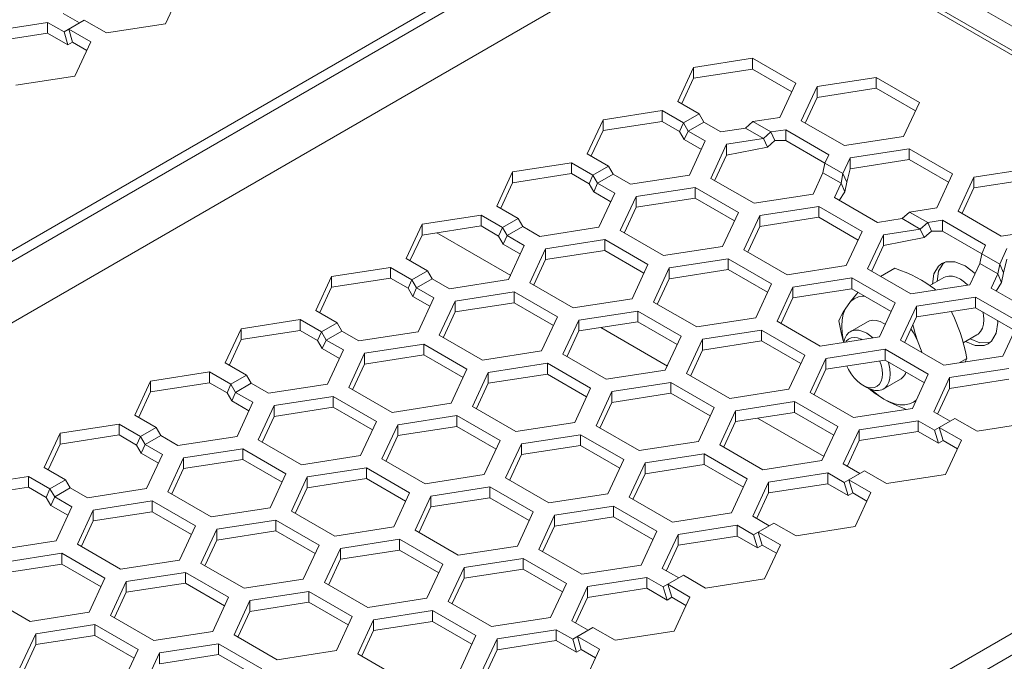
# Model space of a CAD drawing. Header units: inches. Extents: x -123 to 4816, y -2998 to 548.
# Tile 80 of 148: x 1308 to 1352, y -2554 to -2525. Entities that reach past the tile are written whole.
import ezdxf

# ---------------------------------------------------------------- set-up
doc = ezdxf.new("R2010")
doc.units = ezdxf.units.IN
doc.header["$MEASUREMENT"] = 0
doc.layers.get('0').update_dxf_attribs({"lineweight": 0})

msp = doc.modelspace()

# ---------------------------------------------------------------- linework, layer by layer
at = {"color": 3, "linetype": 'Continuous'}
for p, q in [((1387.854, -2545.15), (1264.817, -2474.116)), ((1271.19, -2555.851), (1337.446, -2517.599)), ((1271.402, -2556.219), (1337.658, -2517.966)), ((1273.807, -2557.607), (1340.274, -2519.232)), ((1375.338, -2539.23), (1341.018, -2519.416)), ((1341.318, -2519.386), (1375.638, -2539.2)), ((1314.998, -2523.173), (1314.281, -2524.718)), ((1309.644, -2524.246), (1310.39, -2524.677)), ((1308.937, -2524.654), (1306.26, -2525.068)), ((1308.937, -2524.654), (1308.937, -2525.144)), ((1308.937, -2524.654), (1309.683, -2525.085)), ((1310.602, -2524.554), (1309.683, -2525.085)), ((1311.604, -2525.132), (1310.602, -2524.554)), ((1314.281, -2524.718), (1311.604, -2525.132)), ((1308.937, -2525.144), (1306.26, -2525.558)), ((1308.937, -2525.144), (1309.859, -2525.676)), ((1309.683, -2525.085), (1309.859, -2525.676)), ((1309.895, -2524.962), (1310.071, -2525.554)), ((1309.895, -2524.962), (1310.897, -2525.541)), ((1310.071, -2525.554), (1309.859, -2525.676)), ((1310.071, -2525.554), (1310.718, -2525.927)), ((1310.897, -2525.541), (1310.18, -2527.086)), ((1338.211, -2526.695), (1340.888, -2526.281)), ((1340.888, -2526.281), (1342.848, -2527.412)), ((1340.888, -2526.281), (1340.888, -2526.771)), ((1337.494, -2528.241), (1338.211, -2526.695)), ((1338.211, -2526.695), (1338.211, -2527.185)), ((1338.211, -2527.185), (1340.888, -2526.771)), ((1340.888, -2526.771), (1342.668, -2527.799)), ((1310.18, -2527.086), (1307.503, -2527.5)), ((1337.681, -2528.327), (1338.211, -2527.185)), ((1342.848, -2527.412), (1342.13, -2528.958)), ((1343.814, -2527.562), (1346.49, -2527.148)), ((1346.49, -2527.148), (1348.45, -2528.279)), ((1346.49, -2527.148), (1346.49, -2527.638)), ((1343.096, -2529.107), (1343.814, -2527.562)), ((1343.814, -2527.562), (1343.814, -2528.052)), ((1343.814, -2528.052), (1346.49, -2527.638)), ((1346.49, -2527.638), (1348.271, -2528.665)), ((1338.462, -2528.8), (1337.494, -2528.241)), ((1343.283, -2529.194), (1343.814, -2528.052)), ((1348.45, -2528.279), (1347.733, -2529.825)), ((1334.11, -2529.063), (1336.787, -2528.649)), ((1336.787, -2528.649), (1337.755, -2529.208)), ((1336.787, -2528.649), (1336.787, -2529.139)), ((1333.393, -2530.608), (1334.11, -2529.063)), ((1334.11, -2529.063), (1334.11, -2529.553)), ((1334.11, -2529.553), (1336.787, -2529.139)), ((1336.787, -2529.139), (1337.579, -2529.596)), ((1337.755, -2529.208), (1337.579, -2529.596)), ((1338.462, -2528.8), (1337.755, -2529.208)), ((1337.967, -2529.575), (1337.755, -2529.208)), ((1337.967, -2529.575), (1338.674, -2529.167)), ((1338.674, -2529.167), (1338.462, -2528.8)), ((1339.454, -2529.617), (1338.674, -2529.167)), ((1340.569, -2529.444), (1340.904, -2529.148)), ((1342.13, -2528.958), (1340.904, -2529.148)), ((1341.72, -2529.619), (1340.904, -2529.148)), ((1345.056, -2530.239), (1343.096, -2529.107)), ((1333.58, -2530.695), (1334.11, -2529.553)), ((1337.792, -2529.964), (1337.579, -2529.596)), ((1337.967, -2529.575), (1337.792, -2529.964)), ((1338.747, -2530.025), (1337.967, -2529.575)), ((1339.454, -2529.617), (1340.569, -2529.444)), ((1340.569, -2529.444), (1341.385, -2529.916)), ((1341.385, -2529.916), (1341.72, -2529.619)), ((1341.72, -2529.619), (1342.389, -2529.516)), ((1341.72, -2529.619), (1341.896, -2530.008)), ((1342.389, -2529.516), (1344.349, -2530.647)), ((1342.389, -2529.516), (1342.389, -2530.005)), ((1338.567, -2530.412), (1337.792, -2529.964)), ((1338.029, -2531.571), (1338.747, -2530.025)), ((1339.712, -2530.175), (1341.385, -2529.916)), ((1341.385, -2529.916), (1341.561, -2530.304)), ((1341.561, -2530.304), (1341.896, -2530.008)), ((1341.896, -2530.008), (1342.389, -2530.005)), ((1342.389, -2530.005), (1344.17, -2531.033)), ((1347.733, -2529.825), (1345.056, -2530.239)), ((1339.712, -2530.175), (1338.995, -2531.72)), ((1339.712, -2530.175), (1339.712, -2530.665)), ((1339.712, -2530.665), (1341.561, -2530.304)), ((1345.315, -2530.796), (1347.992, -2530.382)), ((1347.992, -2530.382), (1349.951, -2531.514)), ((1347.992, -2530.382), (1347.992, -2530.872)), ((1330.009, -2531.431), (1332.686, -2531.017)), ((1332.686, -2531.017), (1333.654, -2531.576)), ((1332.686, -2531.017), (1332.686, -2531.507)), ((1334.361, -2531.168), (1333.393, -2530.608)), ((1339.712, -2530.665), (1339.182, -2531.807)), ((1344.349, -2530.647), (1344.17, -2531.033)), ((1344.986, -2531.505), (1345.315, -2530.796)), ((1345.315, -2530.796), (1345.315, -2531.286)), ((1345.315, -2531.286), (1347.992, -2530.872)), ((1347.992, -2530.872), (1349.772, -2531.9)), ((1329.292, -2532.976), (1330.009, -2531.431)), ((1330.009, -2531.431), (1330.009, -2531.921)), ((1334.361, -2531.168), (1333.654, -2531.576)), ((1334.573, -2531.535), (1334.361, -2531.168)), ((1343.632, -2532.437), (1344.08, -2531.471)), ((1344.08, -2531.471), (1344.17, -2531.033)), ((1344.08, -2531.471), (1344.896, -2531.943)), ((1344.986, -2531.505), (1344.17, -2531.033)), ((1345.162, -2531.893), (1345.315, -2531.286)), ((1350.917, -2531.663), (1353.594, -2531.249)), ((1329.479, -2533.063), (1330.009, -2531.921)), ((1330.009, -2531.921), (1332.686, -2531.507)), ((1332.686, -2531.507), (1333.478, -2531.964)), ((1333.654, -2531.576), (1333.478, -2531.964)), ((1333.866, -2531.943), (1333.654, -2531.576)), ((1333.866, -2531.943), (1334.573, -2531.535)), ((1335.352, -2531.985), (1334.573, -2531.535)), ((1335.352, -2531.985), (1338.029, -2531.571)), ((1338.995, -2531.72), (1340.955, -2532.851)), ((1344.896, -2531.943), (1344.986, -2531.505)), ((1344.986, -2531.505), (1345.162, -2531.893)), ((1345.072, -2532.331), (1345.162, -2531.893)), ((1349.951, -2531.514), (1349.234, -2533.059)), ((1350.2, -2533.208), (1350.917, -2531.663)), ((1350.917, -2531.663), (1350.917, -2532.153)), ((1350.917, -2532.153), (1353.594, -2531.739)), ((1333.69, -2532.332), (1333.478, -2531.964)), ((1333.866, -2531.943), (1333.69, -2532.332)), ((1334.466, -2532.779), (1333.69, -2532.332)), ((1334.645, -2532.393), (1333.866, -2531.943)), ((1338.288, -2532.128), (1335.611, -2532.542)), ((1338.288, -2532.128), (1340.248, -2533.26)), ((1338.288, -2532.128), (1338.288, -2532.618)), ((1344.598, -2532.587), (1344.896, -2531.943)), ((1344.82, -2532.728), (1345.072, -2532.331)), ((1344.896, -2531.943), (1345.072, -2532.331)), ((1350.387, -2533.295), (1350.917, -2532.153)), ((1333.928, -2533.938), (1334.645, -2532.393)), ((1335.611, -2532.542), (1334.894, -2534.088)), ((1335.611, -2532.542), (1335.611, -2533.032)), ((1338.288, -2532.618), (1335.611, -2533.032)), ((1338.288, -2532.618), (1340.068, -2533.646)), ((1340.955, -2532.851), (1343.632, -2532.437)), ((1346.557, -2533.718), (1344.598, -2532.587)), ((1330.26, -2533.535), (1329.292, -2532.976)), ((1335.611, -2533.032), (1335.081, -2534.175)), ((1339.53, -2534.805), (1340.248, -2533.26)), ((1343.89, -2532.995), (1341.214, -2533.409)), ((1345.85, -2534.126), (1343.89, -2532.995)), ((1343.89, -2532.995), (1343.89, -2533.485)), ((1347.673, -2533.546), (1348.007, -2533.249)), ((1349.234, -2533.059), (1348.007, -2533.249)), ((1348.824, -2533.72), (1348.007, -2533.249)), ((1352.16, -2534.34), (1350.2, -2533.208)), ((1325.908, -2533.799), (1328.585, -2533.385)), ((1328.585, -2533.385), (1329.553, -2533.944)), ((1328.585, -2533.385), (1328.585, -2533.874)), ((1330.26, -2533.535), (1329.553, -2533.944)), ((1330.472, -2533.903), (1330.26, -2533.535)), ((1341.214, -2533.409), (1340.496, -2534.955)), ((1341.214, -2533.409), (1341.214, -2533.899)), ((1343.89, -2533.485), (1341.214, -2533.899)), ((1345.671, -2534.513), (1343.89, -2533.485)), ((1346.557, -2533.718), (1347.673, -2533.546)), ((1347.673, -2533.546), (1348.489, -2534.017)), ((1348.824, -2533.72), (1349.493, -2533.617)), ((1349.493, -2533.617), (1351.452, -2534.748)), ((1349.493, -2533.617), (1349.493, -2534.107)), ((1325.19, -2535.344), (1325.908, -2533.799)), ((1325.908, -2533.799), (1325.908, -2534.289)), ((1325.908, -2534.289), (1328.585, -2533.874)), ((1328.585, -2533.874), (1329.377, -2534.332)), ((1329.553, -2533.944), (1329.377, -2534.332)), ((1329.765, -2534.311), (1329.553, -2533.944)), ((1329.765, -2534.311), (1330.472, -2533.903)), ((1331.251, -2534.353), (1330.472, -2533.903)), ((1331.251, -2534.353), (1333.928, -2533.938)), ((1334.894, -2534.088), (1336.854, -2535.219)), ((1341.214, -2533.899), (1340.683, -2535.041)), ((1345.133, -2535.672), (1345.85, -2534.126)), ((1346.816, -2534.276), (1348.489, -2534.017)), ((1348.489, -2534.017), (1348.824, -2533.72)), ((1348.489, -2534.017), (1348.665, -2534.405)), ((1348.665, -2534.405), (1348.999, -2534.109)), ((1348.824, -2533.72), (1348.999, -2534.109)), ((1348.999, -2534.109), (1349.493, -2534.107)), ((1349.493, -2534.107), (1351.273, -2535.134)), ((1354.836, -2533.926), (1352.16, -2534.34)), ((1325.377, -2535.431), (1325.908, -2534.289)), ((1329.933, -2536.123), (1326.576, -2534.185)), ((1329.589, -2534.699), (1329.377, -2534.332)), ((1329.765, -2534.311), (1329.589, -2534.699)), ((1330.544, -2534.761), (1329.765, -2534.311)), ((1334.187, -2534.496), (1331.51, -2534.91)), ((1334.187, -2534.496), (1336.146, -2535.627)), ((1334.187, -2534.496), (1334.187, -2534.986)), ((1346.816, -2534.276), (1346.099, -2535.821)), ((1346.816, -2534.276), (1346.816, -2534.766)), ((1346.816, -2534.766), (1348.665, -2534.405)), ((1330.365, -2535.147), (1329.589, -2534.699)), ((1329.827, -2536.306), (1330.544, -2534.761)), ((1331.51, -2534.91), (1330.793, -2536.456)), ((1331.51, -2534.91), (1331.51, -2535.4)), ((1334.187, -2534.986), (1331.51, -2535.4)), ((1334.187, -2534.986), (1335.967, -2536.014)), ((1336.854, -2535.219), (1339.53, -2534.805)), ((1342.456, -2536.086), (1340.496, -2534.955)), ((1346.816, -2534.766), (1346.286, -2535.908)), ((1351.452, -2534.748), (1351.273, -2535.134)), ((1352.09, -2535.606), (1352.418, -2534.897)), ((1326.159, -2535.903), (1325.19, -2535.344)), ((1331.51, -2535.4), (1330.98, -2536.543)), ((1337.112, -2535.777), (1339.789, -2535.363)), ((1341.749, -2536.494), (1339.789, -2535.363)), ((1339.789, -2535.363), (1339.789, -2535.853)), ((1351.183, -2535.573), (1351.273, -2535.134)), ((1352.09, -2535.606), (1351.273, -2535.134)), ((1352.265, -2535.994), (1352.418, -2535.387)), ((1321.806, -2536.166), (1324.483, -2535.752)), ((1324.483, -2535.752), (1325.452, -2536.311)), ((1324.483, -2535.752), (1324.483, -2536.242)), ((1326.159, -2535.903), (1325.452, -2536.311)), ((1326.371, -2536.271), (1326.159, -2535.903)), ((1335.429, -2537.173), (1336.146, -2535.627)), ((1337.112, -2535.777), (1336.395, -2537.322)), ((1337.112, -2535.777), (1337.112, -2536.267)), ((1337.112, -2536.267), (1339.789, -2535.853)), ((1341.57, -2536.881), (1339.789, -2535.853)), ((1342.456, -2536.086), (1345.133, -2535.672)), ((1346.099, -2535.821), (1348.058, -2536.953)), ((1346.684, -2536.159), (1347.33, -2535.786)), ((1349.317, -2535.692), (1349.106, -2536.048)), ((1349.318, -2535.926), (1349.249, -2536.395)), ((1349.469, -2535.575), (1349.317, -2535.692)), ((1349.646, -2535.502), (1349.469, -2535.575)), ((1350.735, -2536.538), (1351.183, -2535.573)), ((1351.183, -2535.573), (1352, -2536.044)), ((1352, -2536.044), (1352.09, -2535.606)), ((1352.09, -2535.606), (1352.265, -2535.994)), ((1321.089, -2537.712), (1321.806, -2536.166)), ((1321.806, -2536.166), (1321.806, -2536.656)), ((1321.806, -2536.656), (1324.483, -2536.242)), ((1324.483, -2536.242), (1325.276, -2536.7)), ((1325.452, -2536.311), (1325.276, -2536.7)), ((1325.664, -2536.679), (1325.452, -2536.311)), ((1325.664, -2536.679), (1326.371, -2536.271)), ((1327.15, -2536.72), (1326.371, -2536.271)), ((1327.15, -2536.72), (1329.827, -2536.306)), ((1337.112, -2536.267), (1336.582, -2537.409)), ((1345.392, -2536.229), (1342.715, -2536.644)), ((1345.392, -2536.229), (1347.351, -2537.361)), ((1345.392, -2536.229), (1345.392, -2536.719)), ((1348.927, -2536.58), (1349.556, -2536.217)), ((1349.106, -2536.048), (1349.036, -2536.517)), ((1351.701, -2536.688), (1352, -2536.044)), ((1352, -2536.044), (1352.176, -2536.432)), ((1352.176, -2536.432), (1352.265, -2535.994)), ((1321.276, -2537.799), (1321.806, -2536.656)), ((1325.488, -2537.067), (1325.276, -2536.7)), ((1325.664, -2536.679), (1325.488, -2537.067)), ((1326.443, -2537.129), (1325.664, -2536.679)), ((1330.793, -2536.456), (1332.752, -2537.587)), ((1341.032, -2538.04), (1341.749, -2536.494)), ((1341.998, -2538.189), (1342.715, -2536.644)), ((1342.715, -2536.644), (1342.715, -2537.133)), ((1345.392, -2536.719), (1342.715, -2537.133)), ((1345.392, -2536.719), (1347.172, -2537.747)), ((1348.058, -2536.953), (1350.735, -2536.538)), ((1353.661, -2537.819), (1351.701, -2536.688)), ((1351.923, -2536.829), (1352.176, -2536.432)), ((1326.264, -2537.515), (1325.488, -2537.067)), ((1325.726, -2538.674), (1326.443, -2537.129)), ((1327.409, -2537.278), (1330.086, -2536.864)), ((1330.086, -2536.864), (1332.045, -2537.995)), ((1330.086, -2536.864), (1330.086, -2537.354)), ((1332.752, -2537.587), (1335.429, -2537.173)), ((1342.185, -2538.276), (1342.715, -2537.133)), ((1350.994, -2537.096), (1348.317, -2537.51)), ((1352.954, -2538.227), (1350.994, -2537.096)), ((1350.994, -2537.096), (1350.994, -2537.586)), ((1322.058, -2538.271), (1321.089, -2537.712)), ((1327.409, -2537.278), (1326.692, -2538.824)), ((1327.409, -2537.278), (1327.409, -2537.768)), ((1327.409, -2537.768), (1330.086, -2537.354)), ((1330.086, -2537.354), (1331.866, -2538.382)), ((1338.355, -2538.454), (1336.395, -2537.322)), ((1345.081, -2537.648), (1345.334, -2537.293)), ((1346.634, -2538.906), (1347.351, -2537.361)), ((1348.317, -2537.51), (1347.6, -2539.056)), ((1348.317, -2537.51), (1348.317, -2538)), ((1350.994, -2537.586), (1348.317, -2538)), ((1352.774, -2538.614), (1350.994, -2537.586)), ((1317.705, -2538.534), (1320.382, -2538.12)), ((1320.382, -2538.12), (1321.35, -2538.679)), ((1320.382, -2538.12), (1320.382, -2538.61)), ((1327.409, -2537.768), (1326.879, -2538.91)), ((1331.328, -2539.541), (1332.045, -2537.995)), ((1333.011, -2538.145), (1332.294, -2539.69)), ((1335.688, -2537.731), (1333.011, -2538.145)), ((1333.011, -2538.145), (1333.011, -2538.635)), ((1337.648, -2538.862), (1335.688, -2537.731)), ((1335.688, -2537.731), (1335.688, -2538.221)), ((1338.355, -2538.454), (1341.032, -2538.04)), ((1348.317, -2538), (1347.787, -2539.143)), ((1350.046, -2538.054), (1350.299, -2538.701)), ((1352.003, -2538.251), (1351.992, -2538.162)), ((1316.988, -2540.08), (1317.705, -2538.534)), ((1317.705, -2538.534), (1317.705, -2539.024)), ((1317.705, -2539.024), (1320.382, -2538.61)), ((1320.382, -2538.61), (1321.175, -2539.068)), ((1322.058, -2538.271), (1321.35, -2538.679)), ((1322.27, -2538.638), (1322.058, -2538.271)), ((1335.688, -2538.221), (1333.011, -2538.635)), ((1337.036, -2540.224), (1334.014, -2538.479)), ((1337.468, -2539.248), (1335.688, -2538.221)), ((1341.29, -2538.597), (1338.614, -2539.011)), ((1341.29, -2538.597), (1343.25, -2539.729)), ((1341.29, -2538.597), (1341.29, -2539.087)), ((1341.998, -2538.189), (1343.957, -2539.32)), ((1345.314, -2538.666), (1346.091, -2538.217)), ((1346.901, -2538.331), (1346.842, -2538.292)), ((1352.236, -2539.773), (1352.954, -2538.227)), ((1317.175, -2540.167), (1317.705, -2539.024)), ((1321.35, -2538.679), (1321.175, -2539.068)), ((1321.563, -2539.047), (1321.35, -2538.679)), ((1321.563, -2539.047), (1321.387, -2539.435)), ((1321.563, -2539.047), (1322.27, -2538.638)), ((1322.342, -2539.496), (1321.563, -2539.047)), ((1323.049, -2539.088), (1322.27, -2538.638)), ((1323.049, -2539.088), (1325.726, -2538.674)), ((1326.692, -2538.824), (1328.651, -2539.955)), ((1333.011, -2538.635), (1332.481, -2539.777)), ((1336.93, -2540.407), (1337.648, -2538.862)), ((1338.614, -2539.011), (1337.896, -2540.557)), ((1338.614, -2539.011), (1338.614, -2539.501)), ((1343.957, -2539.32), (1346.634, -2538.906)), ((1349.56, -2540.187), (1347.6, -2539.056)), ((1348.349, -2539.034), (1348.579, -2539.621)), ((1350.439, -2539.172), (1351.056, -2538.815)), ((1350.749, -2538.993), (1351.189, -2539.167)), ((1321.387, -2539.435), (1321.175, -2539.068)), ((1322.162, -2539.883), (1321.387, -2539.435)), ((1321.624, -2541.042), (1322.342, -2539.496)), ((1325.984, -2539.232), (1323.308, -2539.646)), ((1325.984, -2539.232), (1327.944, -2540.363)), ((1325.984, -2539.232), (1325.984, -2539.722)), ((1338.614, -2539.501), (1338.083, -2540.644)), ((1341.29, -2539.087), (1338.614, -2539.501)), ((1341.29, -2539.087), (1343.071, -2540.115)), ((1344.216, -2539.878), (1346.893, -2539.464)), ((1344.676, -2556.933), (1375.338, -2539.23)), ((1348.852, -2540.595), (1346.893, -2539.464)), ((1346.893, -2539.464), (1346.893, -2539.954)), ((1350.536, -2539.115), (1350.977, -2539.289)), ((1350.977, -2539.289), (1351.391, -2539.285)), ((1351.189, -2539.167), (1351.603, -2539.162)), ((1351.391, -2539.285), (1351.568, -2539.212)), ((1351.568, -2539.212), (1351.72, -2539.095)), ((1323.308, -2539.646), (1322.59, -2541.191)), ((1323.308, -2539.646), (1323.308, -2540.136)), ((1325.984, -2539.722), (1323.308, -2540.136)), ((1325.984, -2539.722), (1327.765, -2540.749)), ((1328.651, -2539.955), (1331.328, -2539.541)), ((1334.254, -2540.822), (1332.294, -2539.69)), ((1342.533, -2541.274), (1343.25, -2539.729)), ((1344.216, -2539.878), (1343.499, -2541.424)), ((1344.216, -2539.878), (1344.216, -2540.368)), ((1344.216, -2540.368), (1346.893, -2539.954)), ((1348.673, -2540.982), (1346.893, -2539.954)), ((1349.56, -2540.187), (1352.236, -2539.773)), ((1350.248, -2540.081), (1350.599, -2539.878)), ((1317.956, -2540.639), (1316.988, -2540.08)), ((1323.308, -2540.136), (1322.777, -2541.278)), ((1327.227, -2541.909), (1327.944, -2540.363)), ((1331.587, -2540.098), (1328.91, -2540.513)), ((1333.546, -2541.23), (1331.587, -2540.098)), ((1331.587, -2540.098), (1331.587, -2540.588)), ((1344.216, -2540.368), (1343.686, -2541.51)), ((1345.1, -2557.668), (1375.338, -2540.21)), ((1347.06, -2540.122), (1347.032, -2540.034)), ((1352.495, -2540.331), (1349.818, -2540.745)), ((1313.604, -2540.902), (1316.281, -2540.488)), ((1316.281, -2540.488), (1317.249, -2541.047)), ((1316.281, -2540.488), (1316.281, -2540.978)), ((1317.956, -2540.639), (1317.249, -2541.047)), ((1318.168, -2541.006), (1317.956, -2540.639)), ((1328.91, -2540.513), (1328.193, -2542.058)), ((1328.91, -2540.513), (1328.91, -2541.002)), ((1331.587, -2540.588), (1328.91, -2541.002)), ((1333.367, -2541.616), (1331.587, -2540.588)), ((1334.254, -2540.822), (1336.93, -2540.407)), ((1337.896, -2540.557), (1339.856, -2541.688)), ((1346.814, -2541.264), (1347.592, -2540.815)), ((1348.135, -2542.141), (1348.852, -2540.595)), ((1349.101, -2542.29), (1349.818, -2540.745)), ((1349.818, -2540.745), (1349.818, -2541.235)), ((1352.495, -2540.821), (1349.818, -2541.235)), ((1312.887, -2542.448), (1313.604, -2540.902)), ((1313.604, -2540.902), (1313.604, -2541.392)), ((1313.604, -2541.392), (1316.281, -2540.978)), ((1316.281, -2540.978), (1317.073, -2541.435)), ((1317.249, -2541.047), (1317.073, -2541.435)), ((1317.461, -2541.414), (1317.249, -2541.047)), ((1317.461, -2541.414), (1318.168, -2541.006)), ((1318.948, -2541.456), (1318.168, -2541.006)), ((1318.948, -2541.456), (1321.624, -2541.042)), ((1322.59, -2541.191), (1324.55, -2542.323)), ((1328.91, -2541.002), (1328.38, -2542.145)), ((1332.829, -2542.775), (1333.546, -2541.23)), ((1334.512, -2541.379), (1337.189, -2540.965)), ((1337.189, -2540.965), (1339.149, -2542.096)), ((1337.189, -2540.965), (1337.189, -2541.455)), ((1339.856, -2541.688), (1342.533, -2541.274)), ((1345.887, -2541.088), (1345.968, -2541.131)), ((1345.887, -2541.088), (1346.064, -2541.19)), ((1349.288, -2542.377), (1349.818, -2541.235)), ((1313.074, -2542.534), (1313.604, -2541.392)), ((1317.286, -2541.803), (1317.073, -2541.435)), ((1317.461, -2541.414), (1317.286, -2541.803)), ((1318.241, -2541.864), (1317.461, -2541.414)), ((1321.883, -2541.6), (1319.206, -2542.014)), ((1321.883, -2541.6), (1323.843, -2542.731)), ((1321.883, -2541.6), (1321.883, -2542.089)), ((1334.512, -2541.379), (1333.795, -2542.925)), ((1334.512, -2541.379), (1334.512, -2541.869)), ((1334.512, -2541.869), (1337.189, -2541.455)), ((1337.189, -2541.455), (1338.97, -2542.483)), ((1345.458, -2542.555), (1343.499, -2541.424)), ((1318.061, -2542.251), (1317.286, -2541.803)), ((1317.523, -2543.41), (1318.241, -2541.864)), ((1319.206, -2542.014), (1318.489, -2543.559)), ((1319.206, -2542.014), (1319.206, -2542.504)), ((1321.883, -2542.089), (1319.206, -2542.504)), ((1321.883, -2542.089), (1323.664, -2543.117)), ((1324.55, -2542.323), (1327.227, -2541.909)), ((1330.152, -2543.189), (1328.193, -2542.058)), ((1334.512, -2541.869), (1333.982, -2543.011)), ((1338.432, -2543.642), (1339.149, -2542.096)), ((1342.792, -2541.832), (1340.115, -2542.246)), ((1344.751, -2542.963), (1342.792, -2541.832)), ((1342.792, -2541.832), (1342.792, -2542.322)), ((1345.458, -2542.555), (1348.135, -2542.141)), ((1313.855, -2543.007), (1312.887, -2542.448)), ((1319.206, -2542.504), (1318.676, -2543.646)), ((1324.809, -2542.88), (1327.486, -2542.466)), ((1329.445, -2543.598), (1327.486, -2542.466)), ((1327.486, -2542.466), (1327.486, -2542.956)), ((1339.398, -2543.791), (1340.115, -2542.246)), ((1340.115, -2542.246), (1340.115, -2542.736)), ((1342.792, -2542.322), (1340.115, -2542.736)), ((1344.14, -2544.325), (1341.118, -2542.581)), ((1344.572, -2543.349), (1342.792, -2542.322)), ((1349.101, -2542.29), (1349.847, -2542.721)), ((1350.059, -2542.598), (1349.352, -2543.006)), ((1351.061, -2543.177), (1350.059, -2542.598)), ((1309.503, -2543.27), (1312.18, -2542.856)), ((1312.18, -2542.856), (1313.148, -2543.415)), ((1312.18, -2542.856), (1312.18, -2543.346)), ((1313.855, -2543.007), (1313.148, -2543.415)), ((1314.067, -2543.374), (1313.855, -2543.007)), ((1323.126, -2544.276), (1323.843, -2542.731)), ((1324.809, -2542.88), (1324.092, -2544.426)), ((1324.809, -2542.88), (1324.809, -2543.37)), ((1324.809, -2543.37), (1327.486, -2542.956)), ((1329.266, -2543.984), (1327.486, -2542.956)), ((1330.152, -2543.189), (1332.829, -2542.775)), ((1333.795, -2542.925), (1335.755, -2544.056)), ((1339.585, -2543.878), (1340.115, -2542.736)), ((1344.034, -2544.509), (1344.751, -2542.963)), ((1348.394, -2542.698), (1345.717, -2543.113)), ((1348.394, -2542.698), (1349.14, -2543.129)), ((1348.394, -2542.698), (1348.394, -2543.188)), ((1349.352, -2543.006), (1349.14, -2543.129)), ((1349.352, -2543.006), (1350.354, -2543.585)), ((1349.352, -2543.006), (1349.528, -2543.598)), ((1353.738, -2542.762), (1351.061, -2543.177)), ((1308.786, -2544.815), (1309.503, -2543.27)), ((1309.503, -2543.27), (1309.503, -2543.76)), ((1309.503, -2543.76), (1312.18, -2543.346)), ((1312.18, -2543.346), (1312.972, -2543.803)), ((1313.148, -2543.415), (1312.972, -2543.803)), ((1313.36, -2543.782), (1313.148, -2543.415)), ((1313.36, -2543.782), (1314.067, -2543.374)), ((1314.846, -2543.824), (1314.067, -2543.374)), ((1314.846, -2543.824), (1317.523, -2543.41)), ((1324.809, -2543.37), (1324.279, -2544.513)), ((1333.088, -2543.333), (1330.411, -2543.747)), ((1333.088, -2543.333), (1335.048, -2544.464)), ((1333.088, -2543.333), (1333.088, -2543.823)), ((1345.717, -2543.113), (1345, -2544.658)), ((1345.717, -2543.113), (1345.717, -2543.602)), ((1348.394, -2543.188), (1345.717, -2543.602)), ((1348.394, -2543.188), (1349.315, -2543.72)), ((1349.14, -2543.129), (1349.315, -2543.72)), ((1308.973, -2544.902), (1309.503, -2543.76)), ((1313.184, -2544.171), (1312.972, -2543.803)), ((1313.36, -2543.782), (1313.184, -2544.171)), ((1314.139, -2544.232), (1313.36, -2543.782)), ((1315.105, -2544.382), (1317.782, -2543.967)), ((1317.782, -2543.967), (1319.742, -2545.099)), ((1317.782, -2543.967), (1317.782, -2544.457)), ((1318.489, -2543.559), (1320.449, -2544.691)), ((1328.728, -2545.143), (1329.445, -2543.598)), ((1330.411, -2543.747), (1329.694, -2545.292)), ((1330.411, -2543.747), (1330.411, -2544.237)), ((1333.088, -2543.823), (1330.411, -2544.237)), ((1333.088, -2543.823), (1334.868, -2544.851)), ((1335.755, -2544.056), (1338.432, -2543.642)), ((1341.357, -2544.923), (1339.398, -2543.791)), ((1345.717, -2543.602), (1345.187, -2544.745)), ((1349.528, -2543.598), (1349.315, -2543.72)), ((1349.528, -2543.598), (1350.174, -2543.971)), ((1350.354, -2543.585), (1349.636, -2545.13)), ((1313.96, -2544.618), (1313.184, -2544.171)), ((1313.422, -2545.778), (1314.139, -2544.232)), ((1315.105, -2544.382), (1314.388, -2545.927)), ((1315.105, -2544.382), (1315.105, -2544.871)), ((1320.449, -2544.691), (1323.126, -2544.276)), ((1330.411, -2544.237), (1329.881, -2545.379)), ((1338.69, -2544.2), (1336.014, -2544.614)), ((1340.65, -2545.331), (1338.69, -2544.2)), ((1338.69, -2544.2), (1338.69, -2544.689)), ((1309.754, -2545.374), (1308.786, -2544.815)), ((1315.105, -2544.871), (1317.782, -2544.457)), ((1317.782, -2544.457), (1319.562, -2545.485)), ((1323.384, -2544.834), (1320.708, -2545.248)), ((1325.344, -2545.965), (1323.384, -2544.834)), ((1323.384, -2544.834), (1323.384, -2545.324)), ((1326.051, -2545.557), (1324.092, -2544.426)), ((1334.33, -2546.01), (1335.048, -2544.464)), ((1336.014, -2544.614), (1335.296, -2546.159)), ((1336.014, -2544.614), (1336.014, -2545.104)), ((1338.69, -2544.689), (1336.014, -2545.104)), ((1340.471, -2545.717), (1338.69, -2544.689)), ((1341.357, -2544.923), (1344.034, -2544.509)), ((1345, -2544.658), (1345.746, -2545.089)), ((1305.402, -2545.638), (1308.079, -2545.224)), ((1308.079, -2545.224), (1309.047, -2545.783)), ((1308.079, -2545.224), (1308.079, -2545.714)), ((1315.105, -2544.871), (1314.575, -2546.014)), ((1319.024, -2546.644), (1319.742, -2545.099)), ((1320.708, -2545.248), (1319.99, -2546.794)), ((1320.708, -2545.248), (1320.708, -2545.738)), ((1326.051, -2545.557), (1328.728, -2545.143)), ((1329.694, -2545.292), (1331.654, -2546.424)), ((1336.014, -2545.104), (1335.483, -2546.246)), ((1344.293, -2545.066), (1341.616, -2545.48)), ((1344.293, -2545.066), (1345.039, -2545.497)), ((1344.293, -2545.066), (1344.293, -2545.556)), ((1345.958, -2544.966), (1345.251, -2545.374)), ((1346.959, -2545.544), (1345.958, -2544.966)), ((1349.636, -2545.13), (1346.959, -2545.544)), ((1305.402, -2546.128), (1308.079, -2545.714)), ((1308.079, -2545.714), (1308.871, -2546.171)), ((1309.754, -2545.374), (1309.047, -2545.783)), ((1309.259, -2546.15), (1309.966, -2545.742)), ((1309.966, -2545.742), (1309.754, -2545.374)), ((1310.745, -2546.192), (1309.966, -2545.742)), ((1320.708, -2545.738), (1320.177, -2546.88)), ((1323.384, -2545.324), (1320.708, -2545.738)), ((1325.165, -2546.352), (1323.384, -2545.324)), ((1328.987, -2545.701), (1326.31, -2546.115)), ((1328.987, -2545.701), (1330.946, -2546.832)), ((1328.987, -2545.701), (1328.987, -2546.191)), ((1339.933, -2546.876), (1340.65, -2545.331)), ((1341.616, -2545.48), (1340.899, -2547.026)), ((1341.616, -2545.48), (1341.616, -2545.97)), ((1344.293, -2545.556), (1341.616, -2545.97)), ((1344.293, -2545.556), (1345.214, -2546.088)), ((1345.251, -2545.374), (1345.039, -2545.497)), ((1345.039, -2545.497), (1345.214, -2546.088)), ((1345.251, -2545.374), (1346.252, -2545.953)), ((1345.251, -2545.374), (1345.426, -2545.966)), ((1309.047, -2545.783), (1308.871, -2546.171)), ((1309.083, -2546.539), (1308.871, -2546.171)), ((1309.259, -2546.15), (1309.047, -2545.783)), ((1309.259, -2546.15), (1309.083, -2546.539)), ((1310.038, -2546.6), (1309.259, -2546.15)), ((1310.745, -2546.192), (1313.422, -2545.778)), ((1314.388, -2545.927), (1316.348, -2547.058)), ((1324.627, -2547.511), (1325.344, -2545.965)), ((1326.31, -2546.115), (1325.593, -2547.66)), ((1326.31, -2546.115), (1326.31, -2546.605)), ((1328.987, -2546.191), (1326.31, -2546.605)), ((1328.987, -2546.191), (1330.767, -2547.218)), ((1331.654, -2546.424), (1334.33, -2546.01)), ((1337.256, -2547.29), (1335.296, -2546.159)), ((1341.616, -2545.97), (1341.086, -2547.113)), ((1345.426, -2545.966), (1345.214, -2546.088)), ((1345.426, -2545.966), (1346.073, -2546.339)), ((1346.252, -2545.953), (1345.535, -2547.498)), ((1309.859, -2546.986), (1309.083, -2546.539)), ((1310.038, -2546.6), (1309.321, -2548.145)), ((1313.681, -2546.335), (1311.004, -2546.749)), ((1313.681, -2546.335), (1315.64, -2547.467)), ((1313.681, -2546.335), (1313.681, -2546.825)), ((1316.348, -2547.058), (1319.024, -2546.644)), ((1326.31, -2546.605), (1325.78, -2547.747)), ((1334.589, -2546.567), (1331.912, -2546.982)), ((1336.549, -2547.699), (1334.589, -2546.567)), ((1334.589, -2546.567), (1334.589, -2547.057)), ((1311.004, -2546.749), (1310.287, -2548.295)), ((1311.004, -2546.749), (1311.004, -2547.239)), ((1313.681, -2546.825), (1311.004, -2547.239)), ((1313.681, -2546.825), (1315.461, -2547.853)), ((1321.95, -2547.925), (1319.99, -2546.794)), ((1330.229, -2548.378), (1330.946, -2546.832)), ((1331.912, -2546.982), (1331.195, -2548.527)), ((1331.912, -2546.982), (1331.912, -2547.471)), ((1334.589, -2547.057), (1331.912, -2547.471)), ((1336.369, -2548.085), (1334.589, -2547.057)), ((1337.256, -2547.29), (1339.933, -2546.876)), ((1340.899, -2547.026), (1341.644, -2547.456)), ((1311.004, -2547.239), (1310.474, -2548.382)), ((1314.923, -2549.012), (1315.64, -2547.467)), ((1319.283, -2547.202), (1316.606, -2547.616)), ((1321.243, -2548.333), (1319.283, -2547.202)), ((1319.283, -2547.202), (1319.283, -2547.692)), ((1321.95, -2547.925), (1324.627, -2547.511)), ((1331.912, -2547.471), (1331.382, -2548.614)), ((1340.192, -2547.434), (1337.515, -2547.848)), ((1340.192, -2547.434), (1340.937, -2547.865)), ((1340.192, -2547.434), (1340.192, -2547.924)), ((1341.857, -2547.334), (1340.937, -2547.865)), ((1342.858, -2547.912), (1341.857, -2547.334)), ((1345.535, -2547.498), (1342.858, -2547.912)), ((1316.606, -2547.616), (1315.889, -2549.161)), ((1316.606, -2547.616), (1316.606, -2548.106)), ((1319.283, -2547.692), (1316.606, -2548.106)), ((1321.064, -2548.72), (1319.283, -2547.692)), ((1325.593, -2547.66), (1327.552, -2548.792)), ((1335.832, -2549.244), (1336.549, -2547.699)), ((1336.797, -2549.394), (1337.515, -2547.848)), ((1337.515, -2547.848), (1337.515, -2548.338)), ((1340.192, -2547.924), (1337.515, -2548.338)), ((1340.192, -2547.924), (1341.113, -2548.456)), ((1340.937, -2547.865), (1341.113, -2548.456)), ((1341.149, -2547.742), (1342.151, -2548.32)), ((1341.149, -2547.742), (1341.325, -2548.333)), ((1306.644, -2548.559), (1309.321, -2548.145)), ((1310.287, -2548.295), (1312.246, -2549.426)), ((1316.606, -2548.106), (1316.076, -2549.248)), ((1320.526, -2549.879), (1321.243, -2548.333)), ((1324.886, -2548.069), (1322.209, -2548.483)), ((1324.886, -2548.069), (1326.845, -2549.2)), ((1324.886, -2548.069), (1324.886, -2548.558)), ((1327.552, -2548.792), (1330.229, -2548.378)), ((1336.985, -2549.48), (1337.515, -2548.338)), ((1341.325, -2548.333), (1341.113, -2548.456)), ((1341.325, -2548.333), (1341.972, -2548.707)), ((1342.151, -2548.32), (1341.434, -2549.866)), ((1309.58, -2548.703), (1306.903, -2549.117)), ((1309.58, -2548.703), (1311.539, -2549.834)), ((1309.58, -2548.703), (1309.58, -2549.193)), ((1322.209, -2548.483), (1321.492, -2550.028)), ((1322.209, -2548.483), (1322.209, -2548.973)), ((1324.886, -2548.558), (1322.209, -2548.973)), ((1324.886, -2548.558), (1326.666, -2549.586)), ((1333.155, -2549.658), (1331.195, -2548.527)), ((1309.58, -2549.193), (1306.903, -2549.607)), ((1309.58, -2549.193), (1311.36, -2550.221)), ((1312.246, -2549.426), (1314.923, -2549.012)), ((1317.849, -2550.293), (1315.889, -2549.161)), ((1322.209, -2548.973), (1321.679, -2550.115)), ((1326.128, -2550.745), (1326.845, -2549.2)), ((1330.488, -2548.935), (1327.811, -2549.349)), ((1332.448, -2550.067), (1330.488, -2548.935)), ((1330.488, -2548.935), (1330.488, -2549.425)), ((1333.155, -2549.658), (1335.832, -2549.244)), ((1315.182, -2549.57), (1312.505, -2549.984)), ((1317.142, -2550.701), (1315.182, -2549.57)), ((1315.182, -2549.57), (1315.182, -2550.06)), ((1327.811, -2549.349), (1327.094, -2550.895)), ((1327.811, -2549.349), (1327.811, -2549.839)), ((1330.488, -2549.425), (1327.811, -2549.839)), ((1332.268, -2550.453), (1330.488, -2549.425)), ((1336.797, -2549.394), (1337.543, -2549.824)), ((1337.755, -2549.702), (1336.836, -2550.232)), ((1338.757, -2550.28), (1337.755, -2549.702)), ((1310.822, -2551.38), (1311.539, -2549.834)), ((1312.505, -2549.984), (1311.788, -2551.529)), ((1312.505, -2549.984), (1312.505, -2550.474)), ((1315.182, -2550.06), (1312.505, -2550.474)), ((1316.962, -2551.087), (1315.182, -2550.06)), ((1317.849, -2550.293), (1320.526, -2549.879)), ((1321.492, -2550.028), (1323.451, -2551.159)), ((1327.811, -2549.839), (1327.281, -2550.982)), ((1331.73, -2551.612), (1332.448, -2550.067)), ((1333.414, -2550.216), (1332.696, -2551.761)), ((1336.09, -2549.802), (1333.414, -2550.216)), ((1333.414, -2550.216), (1333.414, -2550.706)), ((1336.09, -2549.802), (1336.836, -2550.232)), ((1336.09, -2549.802), (1336.09, -2550.292)), ((1337.048, -2550.11), (1338.05, -2550.688)), ((1337.048, -2550.11), (1337.224, -2550.701)), ((1341.434, -2549.866), (1338.757, -2550.28)), ((1306.186, -2550.663), (1308.145, -2551.794)), ((1312.505, -2550.474), (1311.975, -2551.616)), ((1320.784, -2550.436), (1318.108, -2550.85)), ((1320.784, -2550.436), (1322.744, -2551.568)), ((1320.784, -2550.436), (1320.784, -2550.926)), ((1336.09, -2550.292), (1333.414, -2550.706)), ((1336.09, -2550.292), (1337.012, -2550.824)), ((1336.836, -2550.232), (1337.012, -2550.824)), ((1316.424, -2552.247), (1317.142, -2550.701)), ((1318.108, -2550.85), (1317.39, -2552.396)), ((1318.108, -2550.85), (1318.108, -2551.34)), ((1320.784, -2550.926), (1318.108, -2551.34)), ((1320.784, -2550.926), (1322.565, -2551.954)), ((1323.451, -2551.159), (1326.128, -2550.745)), ((1329.054, -2552.026), (1327.094, -2550.895)), ((1333.414, -2550.706), (1332.883, -2551.848)), ((1337.224, -2550.701), (1337.012, -2550.824)), ((1337.224, -2550.701), (1337.871, -2551.075)), ((1338.05, -2550.688), (1337.333, -2552.234)), ((1308.145, -2551.794), (1310.822, -2551.38)), ((1313.748, -2552.661), (1311.788, -2551.529)), ((1318.108, -2551.34), (1317.577, -2552.483)), ((1326.387, -2551.303), (1323.71, -2551.717)), ((1328.346, -2552.434), (1326.387, -2551.303)), ((1326.387, -2551.303), (1326.387, -2551.793)), ((1311.081, -2551.938), (1308.404, -2552.352)), ((1313.04, -2553.069), (1311.081, -2551.938)), ((1311.081, -2551.938), (1311.081, -2552.427)), ((1322.027, -2553.113), (1322.744, -2551.568)), ((1323.71, -2551.717), (1322.993, -2553.263)), ((1323.71, -2551.717), (1323.71, -2552.207)), ((1326.387, -2551.793), (1323.71, -2552.207)), ((1328.167, -2552.821), (1326.387, -2551.793)), ((1331.73, -2551.612), (1329.054, -2552.026)), ((1332.696, -2551.761), (1333.442, -2552.192)), ((1308.404, -2552.352), (1307.687, -2553.897)), ((1308.404, -2552.352), (1308.404, -2552.842)), ((1311.081, -2552.427), (1308.404, -2552.842)), ((1312.861, -2553.455), (1311.081, -2552.427)), ((1313.748, -2552.661), (1316.424, -2552.247)), ((1317.39, -2552.396), (1319.35, -2553.527)), ((1323.71, -2552.207), (1323.18, -2553.349)), ((1327.629, -2553.98), (1328.346, -2552.434)), ((1331.989, -2552.17), (1329.312, -2552.584)), ((1331.989, -2552.17), (1332.735, -2552.6)), ((1331.989, -2552.17), (1331.989, -2552.66)), ((1333.654, -2552.07), (1332.735, -2552.6)), ((1334.656, -2552.648), (1333.654, -2552.07)), ((1337.333, -2552.234), (1334.656, -2552.648)), ((1308.404, -2552.842), (1307.874, -2553.984)), ((1316.683, -2552.804), (1314.006, -2553.218)), ((1316.683, -2552.804), (1318.643, -2553.936)), ((1316.683, -2552.804), (1316.683, -2553.294)), ((1329.312, -2552.584), (1328.595, -2554.129)), ((1329.312, -2552.584), (1329.312, -2553.074)), ((1331.989, -2552.66), (1329.312, -2553.074)), ((1331.989, -2552.66), (1332.911, -2553.192)), ((1332.735, -2552.6), (1332.911, -2553.192)), ((1332.947, -2552.478), (1333.949, -2553.056)), ((1332.947, -2552.478), (1333.123, -2553.069)), ((1312.323, -2554.614), (1313.04, -2553.069)), ((1314.006, -2553.218), (1313.289, -2554.764)), ((1314.006, -2553.218), (1314.006, -2553.708)), ((1316.683, -2553.294), (1314.006, -2553.708)), ((1316.683, -2553.294), (1318.464, -2554.322)), ((1322.027, -2553.113), (1319.35, -2553.527)), ((1324.952, -2554.394), (1322.993, -2553.263)), ((1329.312, -2553.074), (1328.782, -2554.216)), ((1333.123, -2553.069), (1332.911, -2553.192)), ((1333.123, -2553.069), (1333.769, -2553.442)), ((1333.949, -2553.056), (1333.232, -2554.602))]:
    msp.add_line(p, q, dxfattribs=at)
for points in [[(1348.539, -2536.332), (1348.318, -2536.211), (1348.088, -2536.097), (1347.848, -2535.99), (1347.596, -2535.887), (1347.33, -2535.786)], [(1349.582, -2535.528), (1349.529, -2535.57), (1349.318, -2535.926)], [(1350.977, -2536.028), (1350.518, -2535.679), (1350.06, -2535.498), (1349.646, -2535.502)], [(1349.189, -2536.778), (1349.13, -2536.73), (1348.943, -2536.591), (1348.747, -2536.459), (1348.539, -2536.332)], [(1349.556, -2536.217), (1349.625, -2536.184), (1349.776, -2536.149), (1349.944, -2536.156), (1350.122, -2536.203), (1350.306, -2536.291), (1350.491, -2536.416), (1350.644, -2536.553)], [(1345.67, -2536.88), (1345.597, -2536.966), (1345.46, -2537.133), (1345.334, -2537.293)], [(1345.976, -2537.057), (1345.893, -2537.055), (1345.686, -2537.094), (1345.498, -2537.174), (1345.334, -2537.293)], [(1345.081, -2537.648), (1344.994, -2537.786), (1344.917, -2537.917), (1344.851, -2538.044), (1344.791, -2538.169)], [(1345.081, -2537.648), (1344.999, -2537.876), (1344.949, -2538.133), (1344.932, -2538.414), (1344.949, -2538.714), (1344.999, -2539.029), (1345.024, -2539.13)], [(1344.791, -2538.169), (1344.851, -2538.481), (1344.917, -2538.779), (1344.994, -2539.068), (1345.019, -2539.151)], [(1346.842, -2538.292), (1346.667, -2538.207), (1346.497, -2538.159), (1346.337, -2538.148), (1346.19, -2538.174), (1346.091, -2538.217)], [(1350.046, -2538.054), (1349.921, -2537.792), (1349.902, -2537.755)], [(1351.056, -2538.815), (1351.119, -2538.772), (1351.225, -2538.659), (1351.303, -2538.51), (1351.351, -2538.332), (1351.367, -2538.128)], [(1351.324, -2537.777), (1351.351, -2537.906), (1351.367, -2538.128)], [(1346.344, -2538.951), (1346.248, -2538.866), (1346.064, -2538.741), (1345.88, -2538.653), (1345.701, -2538.605), (1345.533, -2538.599), (1345.382, -2538.634), (1345.314, -2538.666)], [(1348.349, -2539.034), (1348.185, -2538.725), (1348.067, -2538.539)], [(1348.349, -2539.034), (1348.262, -2538.751), (1348.186, -2538.461), (1348.159, -2538.341)], [(1351.72, -2539.095), (1351.931, -2538.739), (1352.003, -2538.251)], [(1345.314, -2538.666), (1345.251, -2538.709), (1345.145, -2538.823), (1345.067, -2538.971), (1345.019, -2539.15), (1345.019, -2539.156)], [(1345.847, -2539.028), (1345.805, -2539.004), (1345.645, -2538.946), (1345.493, -2538.926), (1345.354, -2538.945), (1345.234, -2539.003), (1345.135, -2539.096), (1345.109, -2539.142)], [(1350.599, -2539.878), (1350.536, -2539.569), (1350.466, -2539.273), (1350.388, -2538.984), (1350.299, -2538.701)], [(1350.517, -2540.039), (1350.536, -2540.005), (1350.599, -2539.878)], [(1345.16, -2540.222), (1345.234, -2540.378), (1345.354, -2540.574), (1345.493, -2540.754), (1345.645, -2540.909), (1345.805, -2541.037), (1345.887, -2541.088)], [(1346.771, -2540.578), (1346.756, -2540.382), (1346.711, -2540.175), (1346.648, -2539.992)], [(1347.124, -2540.578), (1347.108, -2540.356), (1347.06, -2540.122)], [(1345.968, -2541.131), (1346.129, -2541.189), (1346.281, -2541.209), (1346.42, -2541.189), (1346.54, -2541.132), (1346.638, -2541.039), (1346.711, -2540.912), (1346.756, -2540.757), (1346.771, -2540.578)], [(1346.814, -2541.264), (1346.876, -2541.222), (1346.982, -2541.108), (1347.06, -2540.96), (1347.108, -2540.781), (1347.124, -2540.578)], [(1347.592, -2540.815), (1347.622, -2540.796), (1347.729, -2540.699), (1347.813, -2540.569), (1347.838, -2540.499)], [(1346.064, -2541.19), (1346.248, -2541.278), (1346.426, -2541.326), (1346.594, -2541.332), (1346.745, -2541.297), (1346.814, -2541.264)], [(1346.14, -2541.227), (1346.254, -2541.322), (1346.439, -2541.461), (1346.634, -2541.594), (1346.842, -2541.721)], [(1346.268, -2541.283), (1346.35, -2541.363), (1346.594, -2541.559), (1346.842, -2541.721)], [(1346.842, -2541.721), (1347.089, -2541.845), (1347.333, -2541.93), (1347.568, -2541.974), (1347.791, -2541.977), (1347.997, -2541.938), (1348.185, -2541.859), (1348.307, -2541.769)], [(1346.842, -2541.721), (1347.062, -2541.841), (1347.293, -2541.954), (1347.535, -2542.061), (1347.789, -2542.162), (1347.851, -2542.185)]]:
    msp.add_lwpolyline(points, dxfattribs=at)

doc.saveas('drawing.dxf')
